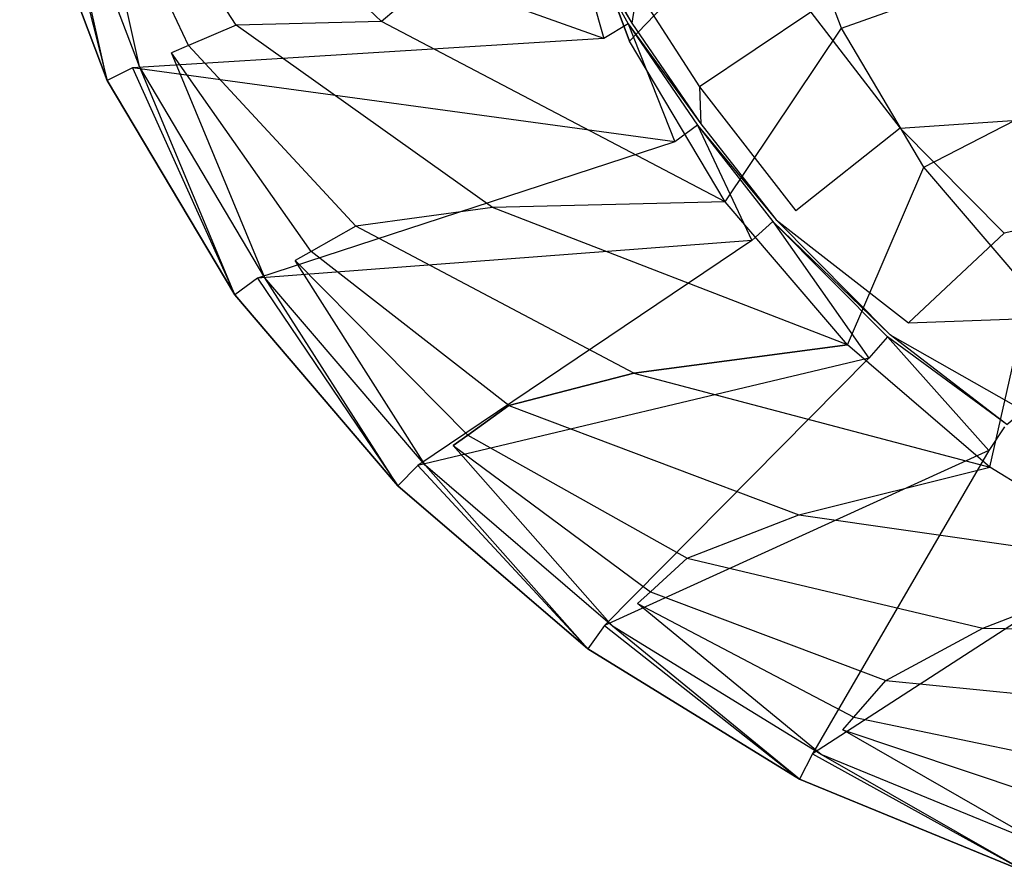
# Model space of a CAD drawing. Extents: x 0 to 0.54, y -0.45 to 0.
# Tile 1 of 38: x 0.01 to 0.128, y -0.431 to -0.329. Entities that reach past the tile are written whole.
import ezdxf

# ---------------------------------------------------------------- set-up
doc = ezdxf.new("R2010")
doc.units = 0
doc.layers.add('L3_WT_416055_0___REPLACEMTFOREM', color=7, linetype='CONTINUOUS')

msp = doc.modelspace()

# ---------------------------------------------------------------- linework, layer by layer
at = {"layer": 'L3_WT_416055_0___REPLACEMTFOREM', "color": 8}
for points, invisible_edges in [([(0.036132, -0.32978, 0.137705), (0.020352, -0.305482, 0.146178), (0.026322, -0.303671, 0.137705), (0.036132, -0.32978, 0.137705)], 14), ([(0.026322, -0.303671, 0.137705), (0.053533, -0.329326, 0.104226), (0.036132, -0.32978, 0.137705), (0.026322, -0.303671, 0.137705)], 13), ([(0.053533, -0.329326, 0.104226), (0.026322, -0.303671, 0.137705), (0.044453, -0.30516, 0.104226), (0.053533, -0.329326, 0.104226)], 14), ([(0.075397, -0.310864, 0.070747), (0.053533, -0.329326, 0.104226), (0.044453, -0.30516, 0.104226), (0.075397, -0.310864, 0.070747)], 14), ([(0.018264, -0.306116, 0.149142), (0.024532, -0.334743, 0.149142), (0.014235, -0.307339, 0.149142), (0.018264, -0.306116, 0.149142)], 13), ([(0.030403, -0.332231, 0.146178), (0.018264, -0.306116, 0.149142), (0.020352, -0.305482, 0.146178), (0.030403, -0.332231, 0.146178)], 14), ([(0.024532, -0.334743, 0.149142), (0.018264, -0.306116, 0.149142), (0.028399, -0.333089, 0.149142), (0.024532, -0.334743, 0.149142)], 14), ([(0.018264, -0.306116, 0.149142), (0.030403, -0.332231, 0.146178), (0.028399, -0.333089, 0.149142), (0.018264, -0.306116, 0.149142)], 13), ([(0.020352, -0.305482, 0.146178), (0.036132, -0.32978, 0.137705), (0.030403, -0.332231, 0.146178), (0.020352, -0.305482, 0.146178)], 13), ([(0.014235, -0.307339, 0.149142), (0.020665, -0.336398, 0.149142), (0.010206, -0.308562, 0.149142), (0.014235, -0.307339, 0.149142)], 13), ([(0.020665, -0.336398, 0.166747), (0.013446, -0.307563, 0.166747), (0.010206, -0.308562, 0.166747), (0.020665, -0.336398, 0.166747)], 13), ([(0.072942, -0.318245, 0.166747), (0.013446, -0.307563, 0.166747), (0.080158, -0.331385, 0.166747), (0.072942, -0.318245, 0.166747)], 14), ([(0.023718, -0.334902, 0.166747), (0.080158, -0.331385, 0.166747), (0.013446, -0.307563, 0.166747), (0.023718, -0.334902, 0.166747)], 13), ([(0.013446, -0.307563, 0.166747), (0.020665, -0.336398, 0.166747), (0.023718, -0.334902, 0.166747), (0.013446, -0.307563, 0.166747)], 14), ([(0.020665, -0.336398, 0.149142), (0.014235, -0.307339, 0.149142), (0.024532, -0.334743, 0.149142), (0.020665, -0.336398, 0.149142)], 14), ([(0.020665, -0.336398, 0.152757), (0.010206, -0.308562, 0.149142), (0.020665, -0.336398, 0.149142), (0.020665, -0.336398, 0.152757)], 13), ([(0.010206, -0.308562, 0.149142), (0.020665, -0.336398, 0.152757), (0.010206, -0.308562, 0.152757), (0.010206, -0.308562, 0.149142)], 14), ([(0.020665, -0.336398, 0.166747), (0.010206, -0.308562, 0.163604), (0.020665, -0.336398, 0.163604), (0.020665, -0.336398, 0.166747)], 13), ([(0.010206, -0.308562, 0.163604), (0.020665, -0.336398, 0.166747), (0.010206, -0.308562, 0.166747), (0.010206, -0.308562, 0.163604)], 14), ([(0.020665, -0.336398, 0.163604), (0.010206, -0.308562, 0.152757), (0.020665, -0.336398, 0.152757), (0.020665, -0.336398, 0.163604)], 13), ([(0.010206, -0.308562, 0.152757), (0.020665, -0.336398, 0.163604), (0.010206, -0.308562, 0.163604), (0.010206, -0.308562, 0.152757)], 14), ([(0.053533, -0.329326, 0.104226), (0.075397, -0.310864, 0.070747), (0.083231, -0.331715, 0.070747), (0.053533, -0.329326, 0.104226)], 13), ([(0.101818, -0.31214, 0.054747), (0.083231, -0.331715, 0.070747), (0.075397, -0.310864, 0.070747), (0.101818, -0.31214, 0.054747)], 13), ([(0.083231, -0.331715, 0.070747), (0.101818, -0.31214, 0.054747), (0.108589, -0.33016, 0.054747), (0.083231, -0.331715, 0.070747)], 14), ([(0.142561, -0.318024, 0.038747), (0.108589, -0.33016, 0.054747), (0.101818, -0.31214, 0.054747), (0.142561, -0.318024, 0.038747)], 13), ([(0.080158, -0.331385, 0.166747), (0.076, -0.316783, 0.166747), (0.072942, -0.318245, 0.166747), (0.080158, -0.331385, 0.166747)], 13), ([(0.076, -0.316783, 0.166747), (0.083489, -0.329561, 0.162997), (0.076434, -0.316756, 0.162997), (0.076, -0.316783, 0.166747)], 14), ([(0.083489, -0.329561, 0.162997), (0.076, -0.316783, 0.166747), (0.08307, -0.329639, 0.166747), (0.083489, -0.329561, 0.162997)], 13), ([(0.076, -0.316783, 0.166747), (0.080158, -0.331385, 0.166747), (0.08307, -0.329639, 0.166747), (0.076, -0.316783, 0.166747)], 14), ([(0.076434, -0.316756, 0.162997), (0.083489, -0.329561, 0.162997), (0.084123, -0.325564, 0.139247), (0.076434, -0.316756, 0.162997)], 14), ([(0.108589, -0.33016, 0.054747), (0.142561, -0.318024, 0.038747), (0.147691, -0.331678, 0.038747), (0.108589, -0.33016, 0.054747)], 14), ([(0.084123, -0.325564, 0.139247), (0.083489, -0.329561, 0.162997), (0.091604, -0.337167, 0.139247), (0.084123, -0.325564, 0.139247)], 14), ([(0.084123, -0.325564, 0.139247), (0.091604, -0.337167, 0.139247), (0.104935, -0.328244, 0.111747), (0.084123, -0.325564, 0.139247)], 14), ([(0.104935, -0.328244, 0.111747), (0.091604, -0.337167, 0.139247), (0.115621, -0.342128, 0.111747), (0.104935, -0.328244, 0.111747)], 14), ([(0.128881, -0.328926, 0.084247), (0.104935, -0.328244, 0.111747), (0.115621, -0.342128, 0.111747), (0.128881, -0.328926, 0.084247)], 13), ([(0.050467, -0.353856, 0.137705), (0.030403, -0.332231, 0.146178), (0.036132, -0.32978, 0.137705), (0.050467, -0.353856, 0.137705)], 14), ([(0.066801, -0.351611, 0.104226), (0.036132, -0.32978, 0.137705), (0.053533, -0.329326, 0.104226), (0.066801, -0.351611, 0.104226)], 14), ([(0.036132, -0.32978, 0.137705), (0.066801, -0.351611, 0.104226), (0.050467, -0.353856, 0.137705), (0.036132, -0.32978, 0.137705)], 13), ([(0.053533, -0.329326, 0.104226), (0.094679, -0.350943, 0.070747), (0.066801, -0.351611, 0.104226), (0.053533, -0.329326, 0.104226)], 13), ([(0.094679, -0.350943, 0.070747), (0.053533, -0.329326, 0.104226), (0.083231, -0.331715, 0.070747), (0.094679, -0.350943, 0.070747)], 14), ([(0.088635, -0.343751, 0.166747), (0.08307, -0.329639, 0.166747), (0.080158, -0.331385, 0.166747), (0.088635, -0.343751, 0.166747)], 13), ([(0.08307, -0.329639, 0.166747), (0.091769, -0.341612, 0.162997), (0.083489, -0.329561, 0.162997), (0.08307, -0.329639, 0.166747)], 14), ([(0.091769, -0.341612, 0.162997), (0.08307, -0.329639, 0.166747), (0.091371, -0.341739, 0.166747), (0.091769, -0.341612, 0.162997)], 13), ([(0.08307, -0.329639, 0.166747), (0.088635, -0.343751, 0.166747), (0.091371, -0.341739, 0.166747), (0.08307, -0.329639, 0.166747)], 14), ([(0.083489, -0.329561, 0.162997), (0.091769, -0.341612, 0.162997), (0.091604, -0.337167, 0.139247), (0.083489, -0.329561, 0.162997)], 14), ([(0.115621, -0.342128, 0.111747), (0.140284, -0.340419, 0.084247), (0.128881, -0.328926, 0.084247), (0.115621, -0.342128, 0.111747)], 14), ([(0.108589, -0.33016, 0.054747), (0.094679, -0.350943, 0.070747), (0.083231, -0.331715, 0.070747), (0.108589, -0.33016, 0.054747)], 13), ([(0.094679, -0.350943, 0.070747), (0.108589, -0.33016, 0.054747), (0.118483, -0.346777, 0.054747), (0.094679, -0.350943, 0.070747)], 14), ([(0.147691, -0.331678, 0.038747), (0.118483, -0.346777, 0.054747), (0.108589, -0.33016, 0.054747), (0.147691, -0.331678, 0.038747)], 13), ([(0.080158, -0.331385, 0.166747), (0.023718, -0.334902, 0.166747), (0.088635, -0.343751, 0.166747), (0.080158, -0.331385, 0.166747)], 14), ([(0.045089, -0.356897, 0.146178), (0.028399, -0.333089, 0.149142), (0.030403, -0.332231, 0.146178), (0.045089, -0.356897, 0.146178)], 14), ([(0.030403, -0.332231, 0.146178), (0.050467, -0.353856, 0.137705), (0.045089, -0.356897, 0.146178), (0.030403, -0.332231, 0.146178)], 13), ([(0.118483, -0.346777, 0.054747), (0.147691, -0.331678, 0.038747), (0.155188, -0.34427, 0.038747), (0.118483, -0.346777, 0.054747)], 14), ([(0.028399, -0.333089, 0.149142), (0.039578, -0.360014, 0.149142), (0.024532, -0.334743, 0.149142), (0.028399, -0.333089, 0.149142)], 13), ([(0.039578, -0.360014, 0.149142), (0.028399, -0.333089, 0.149142), (0.043207, -0.357961, 0.149142), (0.039578, -0.360014, 0.149142)], 14), ([(0.028399, -0.333089, 0.149142), (0.045089, -0.356897, 0.146178), (0.043207, -0.357961, 0.149142), (0.028399, -0.333089, 0.149142)], 13), ([(0.024532, -0.334743, 0.149142), (0.035948, -0.362066, 0.149142), (0.020665, -0.336398, 0.149142), (0.024532, -0.334743, 0.149142)], 13), ([(0.035948, -0.362066, 0.149142), (0.024532, -0.334743, 0.149142), (0.039578, -0.360014, 0.149142), (0.035948, -0.362066, 0.149142)], 14), ([(0.035948, -0.362066, 0.166747), (0.023718, -0.334902, 0.166747), (0.020665, -0.336398, 0.166747), (0.035948, -0.362066, 0.166747)], 13), ([(0.038696, -0.360058, 0.166747), (0.088635, -0.343751, 0.166747), (0.023718, -0.334902, 0.166747), (0.038696, -0.360058, 0.166747)], 13), ([(0.023718, -0.334902, 0.166747), (0.035948, -0.362066, 0.166747), (0.038696, -0.360058, 0.166747), (0.023718, -0.334902, 0.166747)], 14), ([(0.035948, -0.362066, 0.152757), (0.020665, -0.336398, 0.149142), (0.035948, -0.362066, 0.149142), (0.035948, -0.362066, 0.152757)], 13), ([(0.020665, -0.336398, 0.149142), (0.035948, -0.362066, 0.152757), (0.020665, -0.336398, 0.152757), (0.020665, -0.336398, 0.149142)], 14), ([(0.035948, -0.362066, 0.166747), (0.020665, -0.336398, 0.163604), (0.035948, -0.362066, 0.163604), (0.035948, -0.362066, 0.166747)], 13), ([(0.020665, -0.336398, 0.163604), (0.035948, -0.362066, 0.166747), (0.020665, -0.336398, 0.166747), (0.020665, -0.336398, 0.163604)], 14), ([(0.035948, -0.362066, 0.163604), (0.020665, -0.336398, 0.152757), (0.035948, -0.362066, 0.152757), (0.035948, -0.362066, 0.163604)], 13), ([(0.020665, -0.336398, 0.152757), (0.035948, -0.362066, 0.163604), (0.020665, -0.336398, 0.163604), (0.020665, -0.336398, 0.152757)], 14), ([(0.091604, -0.337167, 0.139247), (0.103152, -0.352, 0.139247), (0.115621, -0.342128, 0.111747), (0.091604, -0.337167, 0.139247)], 14), ([(0.091604, -0.337167, 0.139247), (0.091769, -0.341612, 0.162997), (0.103152, -0.352, 0.139247), (0.091604, -0.337167, 0.139247)], 14), ([(0.140284, -0.340419, 0.084247), (0.115621, -0.342128, 0.111747), (0.128095, -0.3547, 0.111747), (0.140284, -0.340419, 0.084247)], 13), ([(0.128095, -0.3547, 0.111747), (0.151936, -0.349373, 0.084247), (0.140284, -0.340419, 0.084247), (0.128095, -0.3547, 0.111747)], 13), ([(0.09786, -0.355543, 0.166747), (0.091371, -0.341739, 0.166747), (0.088635, -0.343751, 0.166747), (0.09786, -0.355543, 0.166747)], 13), ([(0.091371, -0.341739, 0.166747), (0.100774, -0.353105, 0.162997), (0.091769, -0.341612, 0.162997), (0.091371, -0.341739, 0.166747)], 14), ([(0.100774, -0.353105, 0.162997), (0.091371, -0.341739, 0.166747), (0.100399, -0.353279, 0.166747), (0.100774, -0.353105, 0.162997)], 13), ([(0.091371, -0.341739, 0.166747), (0.09786, -0.355543, 0.166747), (0.100399, -0.353279, 0.166747), (0.091371, -0.341739, 0.166747)], 14), ([(0.091769, -0.341612, 0.162997), (0.100774, -0.353105, 0.162997), (0.103152, -0.352, 0.139247), (0.091769, -0.341612, 0.162997)], 14), ([(0.115621, -0.342128, 0.111747), (0.103152, -0.352, 0.139247), (0.128095, -0.3547, 0.111747), (0.115621, -0.342128, 0.111747)], 14), ([(0.088635, -0.343751, 0.166747), (0.038696, -0.360058, 0.166747), (0.09786, -0.355543, 0.166747), (0.088635, -0.343751, 0.166747)], 14), ([(0.155188, -0.34427, 0.038747), (0.131123, -0.361576, 0.054747), (0.118483, -0.346777, 0.054747), (0.155188, -0.34427, 0.038747)], 13), ([(0.118483, -0.346777, 0.054747), (0.109305, -0.368066, 0.070747), (0.094679, -0.350943, 0.070747), (0.118483, -0.346777, 0.054747)], 13), ([(0.109305, -0.368066, 0.070747), (0.118483, -0.346777, 0.054747), (0.131123, -0.361576, 0.054747), (0.109305, -0.368066, 0.070747)], 14), ([(0.151936, -0.349373, 0.084247), (0.128095, -0.3547, 0.111747), (0.140842, -0.364496, 0.111747), (0.151936, -0.349373, 0.084247)], 14), ([(0.109305, -0.368066, 0.070747), (0.066801, -0.351611, 0.104226), (0.094679, -0.350943, 0.070747), (0.109305, -0.368066, 0.070747)], 14), ([(0.083753, -0.371457, 0.104226), (0.050467, -0.353856, 0.137705), (0.066801, -0.351611, 0.104226), (0.083753, -0.371457, 0.104226)], 14), ([(0.066801, -0.351611, 0.104226), (0.109305, -0.368066, 0.070747), (0.083753, -0.371457, 0.104226), (0.066801, -0.351611, 0.104226)], 13), ([(0.100774, -0.353105, 0.162997), (0.116634, -0.365433, 0.139247), (0.103152, -0.352, 0.139247), (0.100774, -0.353105, 0.162997)], 14), ([(0.116634, -0.365433, 0.139247), (0.128095, -0.3547, 0.111747), (0.103152, -0.352, 0.139247), (0.116634, -0.365433, 0.139247)], 14), ([(0.111875, -0.369668, 0.166747), (0.100399, -0.353279, 0.166747), (0.09786, -0.355543, 0.166747), (0.111875, -0.369668, 0.166747)], 13), ([(0.100399, -0.353279, 0.166747), (0.114448, -0.366865, 0.162997), (0.100774, -0.353105, 0.162997), (0.100399, -0.353279, 0.166747)], 14), ([(0.114448, -0.366865, 0.162997), (0.100399, -0.353279, 0.166747), (0.114103, -0.367092, 0.166747), (0.114448, -0.366865, 0.162997)], 13), ([(0.100399, -0.353279, 0.166747), (0.111875, -0.369668, 0.166747), (0.114103, -0.367092, 0.166747), (0.100399, -0.353279, 0.166747)], 14), ([(0.100774, -0.353105, 0.162997), (0.114448, -0.366865, 0.162997), (0.116634, -0.365433, 0.139247), (0.100774, -0.353105, 0.162997)], 14), ([(0.068782, -0.375298, 0.137705), (0.045089, -0.356897, 0.146178), (0.050467, -0.353856, 0.137705), (0.068782, -0.375298, 0.137705)], 14), ([(0.050467, -0.353856, 0.137705), (0.083753, -0.371457, 0.104226), (0.068782, -0.375298, 0.137705), (0.050467, -0.353856, 0.137705)], 13), ([(0.116634, -0.365433, 0.139247), (0.140842, -0.364496, 0.111747), (0.128095, -0.3547, 0.111747), (0.116634, -0.365433, 0.139247)], 14), ([(0.057862, -0.382497, 0.166747), (0.09786, -0.355543, 0.166747), (0.038696, -0.360058, 0.166747), (0.057862, -0.382497, 0.166747)], 13), ([(0.09786, -0.355543, 0.166747), (0.057862, -0.382497, 0.166747), (0.111875, -0.369668, 0.166747), (0.09786, -0.355543, 0.166747)], 14), ([(0.063852, -0.378864, 0.146178), (0.043207, -0.357961, 0.149142), (0.045089, -0.356897, 0.146178), (0.063852, -0.378864, 0.146178)], 14), ([(0.045089, -0.356897, 0.146178), (0.068782, -0.375298, 0.137705), (0.063852, -0.378864, 0.146178), (0.045089, -0.356897, 0.146178)], 13), ([(0.043207, -0.357961, 0.149142), (0.058801, -0.382519, 0.149142), (0.039578, -0.360014, 0.149142), (0.043207, -0.357961, 0.149142)], 13), ([(0.058801, -0.382519, 0.149142), (0.043207, -0.357961, 0.149142), (0.062128, -0.380112, 0.149142), (0.058801, -0.382519, 0.149142)], 14), ([(0.043207, -0.357961, 0.149142), (0.063852, -0.378864, 0.146178), (0.062128, -0.380112, 0.149142), (0.043207, -0.357961, 0.149142)], 13), ([(0.039578, -0.360014, 0.149142), (0.055474, -0.384926, 0.149142), (0.035948, -0.362066, 0.149142), (0.039578, -0.360014, 0.149142)], 13), ([(0.055474, -0.384926, 0.166747), (0.038696, -0.360058, 0.166747), (0.035948, -0.362066, 0.166747), (0.055474, -0.384926, 0.166747)], 13), ([(0.038696, -0.360058, 0.166747), (0.055474, -0.384926, 0.166747), (0.057862, -0.382497, 0.166747), (0.038696, -0.360058, 0.166747)], 14), ([(0.055474, -0.384926, 0.149142), (0.039578, -0.360014, 0.149142), (0.058801, -0.382519, 0.149142), (0.055474, -0.384926, 0.149142)], 14), ([(0.131123, -0.361576, 0.054747), (0.126351, -0.382689, 0.070747), (0.109305, -0.368066, 0.070747), (0.131123, -0.361576, 0.054747)], 13), ([(0.126351, -0.382689, 0.070747), (0.131123, -0.361576, 0.054747), (0.145855, -0.374213, 0.054747), (0.126351, -0.382689, 0.070747)], 14), ([(0.055474, -0.384926, 0.152757), (0.035948, -0.362066, 0.149142), (0.055474, -0.384926, 0.149142), (0.055474, -0.384926, 0.152757)], 13), ([(0.035948, -0.362066, 0.149142), (0.055474, -0.384926, 0.152757), (0.035948, -0.362066, 0.152757), (0.035948, -0.362066, 0.149142)], 14), ([(0.055474, -0.384926, 0.166747), (0.035948, -0.362066, 0.163604), (0.055474, -0.384926, 0.163604), (0.055474, -0.384926, 0.166747)], 13), ([(0.035948, -0.362066, 0.163604), (0.055474, -0.384926, 0.166747), (0.035948, -0.362066, 0.166747), (0.035948, -0.362066, 0.163604)], 14), ([(0.055474, -0.384926, 0.163604), (0.035948, -0.362066, 0.152757), (0.055474, -0.384926, 0.152757), (0.055474, -0.384926, 0.163604)], 13), ([(0.035948, -0.362066, 0.152757), (0.055474, -0.384926, 0.163604), (0.035948, -0.362066, 0.163604), (0.035948, -0.362066, 0.152757)], 14), ([(0.114448, -0.366865, 0.162997), (0.13041, -0.375899, 0.139247), (0.116634, -0.365433, 0.139247), (0.114448, -0.366865, 0.162997)], 14), ([(0.13041, -0.375899, 0.139247), (0.140842, -0.364496, 0.111747), (0.116634, -0.365433, 0.139247), (0.13041, -0.375899, 0.139247)], 14), ([(0.126237, -0.380705, 0.166747), (0.114103, -0.367092, 0.166747), (0.111875, -0.369668, 0.166747), (0.126237, -0.380705, 0.166747)], 13), ([(0.114103, -0.367092, 0.166747), (0.128421, -0.377587, 0.162997), (0.114448, -0.366865, 0.162997), (0.114103, -0.367092, 0.166747)], 13), ([(0.128421, -0.377587, 0.162997), (0.114103, -0.367092, 0.166747), (0.128106, -0.377854, 0.166747), (0.128421, -0.377587, 0.162997)], 14), ([(0.114103, -0.367092, 0.166747), (0.126237, -0.380705, 0.166747), (0.128106, -0.377854, 0.166747), (0.114103, -0.367092, 0.166747)], 14), ([(0.128421, -0.377587, 0.162997), (0.13041, -0.375899, 0.139247), (0.114448, -0.366865, 0.162997), (0.128421, -0.377587, 0.162997)], 14), ([(0.126351, -0.382689, 0.070747), (0.083753, -0.371457, 0.104226), (0.109305, -0.368066, 0.070747), (0.126351, -0.382689, 0.070747)], 13), ([(0.080216, -0.401673, 0.166747), (0.111875, -0.369668, 0.166747), (0.057862, -0.382497, 0.166747), (0.080216, -0.401673, 0.166747)], 13), ([(0.111875, -0.369668, 0.166747), (0.080216, -0.401673, 0.166747), (0.126237, -0.380705, 0.166747), (0.111875, -0.369668, 0.166747)], 14), ([(0.10351, -0.388405, 0.104226), (0.068782, -0.375298, 0.137705), (0.083753, -0.371457, 0.104226), (0.10351, -0.388405, 0.104226)], 13), ([(0.083753, -0.371457, 0.104226), (0.126351, -0.382689, 0.070747), (0.10351, -0.388405, 0.104226), (0.083753, -0.371457, 0.104226)], 14), ([(0.145855, -0.374213, 0.054747), (0.145352, -0.394384, 0.070747), (0.126351, -0.382689, 0.070747), (0.145855, -0.374213, 0.054747)], 13), ([(0.090126, -0.393608, 0.137705), (0.063852, -0.378864, 0.146178), (0.068782, -0.375298, 0.137705), (0.090126, -0.393608, 0.137705)], 13), ([(0.068782, -0.375298, 0.137705), (0.10351, -0.388405, 0.104226), (0.090126, -0.393608, 0.137705), (0.068782, -0.375298, 0.137705)], 14), ([(0.144742, -0.391377, 0.166747), (0.128106, -0.377854, 0.166747), (0.126237, -0.380705, 0.166747), (0.144742, -0.391377, 0.166747)], 13), ([(0.08572, -0.397623, 0.146178), (0.062128, -0.380112, 0.149142), (0.063852, -0.378864, 0.146178), (0.08572, -0.397623, 0.146178)], 13), ([(0.063852, -0.378864, 0.146178), (0.090126, -0.393608, 0.137705), (0.08572, -0.397623, 0.146178), (0.063852, -0.378864, 0.146178)], 14), ([(0.062128, -0.380112, 0.149142), (0.081204, -0.401737, 0.149142), (0.058801, -0.382519, 0.149142), (0.062128, -0.380112, 0.149142)], 13), ([(0.081204, -0.401737, 0.149142), (0.062128, -0.380112, 0.149142), (0.084178, -0.399027, 0.149142), (0.081204, -0.401737, 0.149142)], 14), ([(0.062128, -0.380112, 0.149142), (0.08572, -0.397623, 0.146178), (0.084178, -0.399027, 0.149142), (0.062128, -0.380112, 0.149142)], 14), ([(0.105122, -0.417003, 0.166747), (0.126237, -0.380705, 0.166747), (0.080216, -0.401673, 0.166747), (0.105122, -0.417003, 0.166747)], 13), ([(0.126237, -0.380705, 0.166747), (0.105122, -0.417003, 0.166747), (0.144742, -0.391377, 0.166747), (0.126237, -0.380705, 0.166747)], 14), ([(0.07823, -0.404447, 0.166747), (0.057862, -0.382497, 0.166747), (0.055474, -0.384926, 0.166747), (0.07823, -0.404447, 0.166747)], 13), ([(0.058801, -0.382519, 0.149142), (0.07823, -0.404447, 0.149142), (0.055474, -0.384926, 0.149142), (0.058801, -0.382519, 0.149142)], 13), ([(0.057862, -0.382497, 0.166747), (0.07823, -0.404447, 0.166747), (0.080216, -0.401673, 0.166747), (0.057862, -0.382497, 0.166747)], 14), ([(0.07823, -0.404447, 0.149142), (0.058801, -0.382519, 0.149142), (0.081204, -0.401737, 0.149142), (0.07823, -0.404447, 0.149142)], 14), ([(0.145352, -0.394384, 0.070747), (0.10351, -0.388405, 0.104226), (0.126351, -0.382689, 0.070747), (0.145352, -0.394384, 0.070747)], 13), ([(0.07823, -0.404447, 0.149142), (0.055474, -0.384926, 0.152757), (0.055474, -0.384926, 0.149142), (0.07823, -0.404447, 0.149142)], 13), ([(0.055474, -0.384926, 0.152757), (0.07823, -0.404447, 0.149142), (0.07823, -0.404447, 0.152757), (0.055474, -0.384926, 0.152757)], 14), ([(0.07823, -0.404447, 0.163604), (0.055474, -0.384926, 0.166747), (0.055474, -0.384926, 0.163604), (0.07823, -0.404447, 0.163604)], 13), ([(0.055474, -0.384926, 0.166747), (0.07823, -0.404447, 0.163604), (0.07823, -0.404447, 0.166747), (0.055474, -0.384926, 0.166747)], 14), ([(0.07823, -0.404447, 0.152757), (0.055474, -0.384926, 0.163604), (0.055474, -0.384926, 0.152757), (0.07823, -0.404447, 0.152757)], 13), ([(0.055474, -0.384926, 0.163604), (0.07823, -0.404447, 0.152757), (0.07823, -0.404447, 0.163604), (0.055474, -0.384926, 0.163604)], 14), ([(0.125532, -0.40196, 0.104226), (0.090126, -0.393608, 0.137705), (0.10351, -0.388405, 0.104226), (0.125532, -0.40196, 0.104226)], 13), ([(0.10351, -0.388405, 0.104226), (0.145352, -0.394384, 0.070747), (0.125532, -0.40196, 0.104226), (0.10351, -0.388405, 0.104226)], 14), ([(0.132091, -0.428071, 0.166747), (0.144742, -0.391377, 0.166747), (0.105122, -0.417003, 0.166747), (0.132091, -0.428071, 0.166747)], 13), ([(0.113918, -0.408253, 0.137705), (0.08572, -0.397623, 0.146178), (0.090126, -0.393608, 0.137705), (0.113918, -0.408253, 0.137705)], 13), ([(0.090126, -0.393608, 0.137705), (0.125532, -0.40196, 0.104226), (0.113918, -0.408253, 0.137705), (0.090126, -0.393608, 0.137705)], 14), ([(0.165909, -0.402821, 0.070747), (0.125532, -0.40196, 0.104226), (0.145352, -0.394384, 0.070747), (0.165909, -0.402821, 0.070747)], 13), ([(0.110095, -0.412626, 0.146178), (0.084178, -0.399027, 0.149142), (0.08572, -0.397623, 0.146178), (0.110095, -0.412626, 0.146178)], 13), ([(0.08572, -0.397623, 0.146178), (0.113918, -0.408253, 0.137705), (0.110095, -0.412626, 0.146178), (0.08572, -0.397623, 0.146178)], 14), ([(0.084178, -0.399027, 0.149142), (0.106177, -0.417108, 0.149142), (0.081204, -0.401737, 0.149142), (0.084178, -0.399027, 0.149142)], 13), ([(0.106177, -0.417108, 0.149142), (0.084178, -0.399027, 0.149142), (0.108757, -0.414156, 0.149142), (0.106177, -0.417108, 0.149142)], 14), ([(0.084178, -0.399027, 0.149142), (0.110095, -0.412626, 0.146178), (0.108757, -0.414156, 0.149142), (0.084178, -0.399027, 0.149142)], 14), ([(0.103596, -0.42006, 0.166747), (0.080216, -0.401673, 0.166747), (0.07823, -0.404447, 0.166747), (0.103596, -0.42006, 0.166747)], 13), ([(0.081204, -0.401737, 0.149142), (0.103596, -0.42006, 0.149142), (0.07823, -0.404447, 0.149142), (0.081204, -0.401737, 0.149142)], 13), ([(0.080216, -0.401673, 0.166747), (0.103596, -0.42006, 0.166747), (0.105122, -0.417003, 0.166747), (0.080216, -0.401673, 0.166747)], 14), ([(0.103596, -0.42006, 0.149142), (0.081204, -0.401737, 0.149142), (0.106177, -0.417108, 0.149142), (0.103596, -0.42006, 0.149142)], 14), ([(0.149357, -0.411738, 0.104226), (0.113918, -0.408253, 0.137705), (0.125532, -0.40196, 0.104226), (0.149357, -0.411738, 0.104226)], 13), ([(0.125532, -0.40196, 0.104226), (0.165909, -0.402821, 0.070747), (0.149357, -0.411738, 0.104226), (0.125532, -0.40196, 0.104226)], 14), ([(0.103596, -0.42006, 0.149142), (0.07823, -0.404447, 0.152757), (0.07823, -0.404447, 0.149142), (0.103596, -0.42006, 0.149142)], 13), ([(0.07823, -0.404447, 0.152757), (0.103596, -0.42006, 0.149142), (0.103596, -0.42006, 0.152757), (0.07823, -0.404447, 0.152757)], 14), ([(0.103596, -0.42006, 0.163604), (0.07823, -0.404447, 0.166747), (0.07823, -0.404447, 0.163604), (0.103596, -0.42006, 0.163604)], 13), ([(0.07823, -0.404447, 0.166747), (0.103596, -0.42006, 0.163604), (0.103596, -0.42006, 0.166747), (0.07823, -0.404447, 0.166747)], 14), ([(0.103596, -0.42006, 0.152757), (0.07823, -0.404447, 0.163604), (0.07823, -0.404447, 0.152757), (0.103596, -0.42006, 0.152757)], 13), ([(0.07823, -0.404447, 0.163604), (0.103596, -0.42006, 0.152757), (0.103596, -0.42006, 0.163604), (0.07823, -0.404447, 0.163604)], 14), ([(0.139659, -0.418817, 0.137705), (0.110095, -0.412626, 0.146178), (0.113918, -0.408253, 0.137705), (0.139659, -0.418817, 0.137705)], 13), ([(0.113918, -0.408253, 0.137705), (0.149357, -0.411738, 0.104226), (0.139659, -0.418817, 0.137705), (0.113918, -0.408253, 0.137705)], 14), ([(0.136466, -0.423449, 0.146178), (0.108757, -0.414156, 0.149142), (0.110095, -0.412626, 0.146178), (0.136466, -0.423449, 0.146178)], 13), ([(0.110095, -0.412626, 0.146178), (0.139659, -0.418817, 0.137705), (0.136466, -0.423449, 0.146178), (0.110095, -0.412626, 0.146178)], 14), ([(0.108757, -0.414156, 0.149142), (0.133194, -0.428197, 0.149142), (0.106177, -0.417108, 0.149142), (0.108757, -0.414156, 0.149142)], 13), ([(0.133194, -0.428197, 0.149142), (0.108757, -0.414156, 0.149142), (0.135349, -0.42507, 0.149142), (0.133194, -0.428197, 0.149142)], 14), ([(0.108757, -0.414156, 0.149142), (0.136466, -0.423449, 0.146178), (0.135349, -0.42507, 0.149142), (0.108757, -0.414156, 0.149142)], 14), ([(0.131039, -0.431323, 0.166747), (0.105122, -0.417003, 0.166747), (0.103596, -0.42006, 0.166747), (0.131039, -0.431323, 0.166747)], 13), ([(0.106177, -0.417108, 0.149142), (0.131039, -0.431323, 0.149142), (0.103596, -0.42006, 0.149142), (0.106177, -0.417108, 0.149142)], 13), ([(0.105122, -0.417003, 0.166747), (0.131039, -0.431323, 0.166747), (0.132091, -0.428071, 0.166747), (0.105122, -0.417003, 0.166747)], 14), ([(0.131039, -0.431323, 0.149142), (0.106177, -0.417108, 0.149142), (0.133194, -0.428197, 0.149142), (0.131039, -0.431323, 0.149142)], 14), ([(0.131039, -0.431323, 0.149142), (0.103596, -0.42006, 0.152757), (0.103596, -0.42006, 0.149142), (0.131039, -0.431323, 0.149142)], 13), ([(0.103596, -0.42006, 0.152757), (0.131039, -0.431323, 0.149142), (0.131039, -0.431323, 0.152757), (0.103596, -0.42006, 0.152757)], 14), ([(0.131039, -0.431323, 0.163604), (0.103596, -0.42006, 0.166747), (0.103596, -0.42006, 0.163604), (0.131039, -0.431323, 0.163604)], 13), ([(0.103596, -0.42006, 0.166747), (0.131039, -0.431323, 0.163604), (0.131039, -0.431323, 0.166747), (0.103596, -0.42006, 0.166747)], 14), ([(0.131039, -0.431323, 0.152757), (0.103596, -0.42006, 0.163604), (0.103596, -0.42006, 0.152757), (0.131039, -0.431323, 0.152757)], 13), ([(0.103596, -0.42006, 0.163604), (0.131039, -0.431323, 0.152757), (0.131039, -0.431323, 0.163604), (0.103596, -0.42006, 0.163604)], 14)]:
    msp.add_3dface(points, dxfattribs=dict(at, invisible_edges=invisible_edges))

doc.saveas('drawing.dxf')
